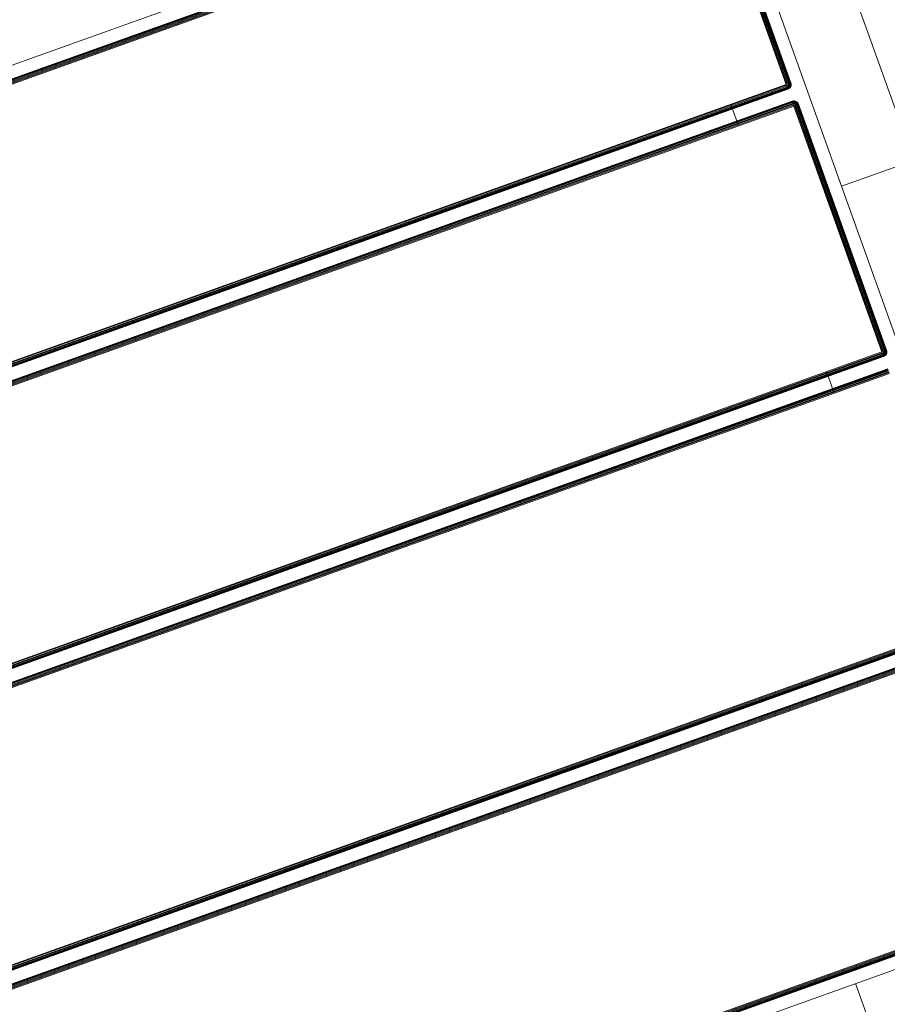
# Model space of a CAD drawing. Header units: millimetres. Extents: x -54833 to 17168, y -29122 to 68726.
# Tile 104 of 122: x -38628 to -38288, y 9542 to 9927. Entities that reach past the tile are written whole.
import ezdxf

# ---------------------------------------------------------------- set-up
doc = ezdxf.new("R2010")
doc.units = ezdxf.units.MM
for name, color, linetype, lineweight, true_color in [('Furniture-2', 7, 'Continuous', 9, 0xaaaaaa), ('Kohvikutool-1', 7, 'Continuous', 9, 0xaaaaaa), ('Surface Pattern-1', 7, 'Continuous', 9, 0x232323)]:
    doc.layers.add(name, color=color, linetype=linetype, lineweight=lineweight, true_color=true_color)

# ---------------------------------------------------------------- blocks, each defined once
blk = doc.blocks.new('MA_Kohvikultool - Kohvikutool_DWG-V96-1_ korruse plaan')
at = {"layer": 'Kohvikutool-1'}
for p, q in [((-165, 15), (-165, 465)), ((285, 465), (285, 15)), ((-159.97, 458), (-159.97, 22)), ((-159.86, 458), (-159.86, 22)), ((-159.67, 458), (-159.67, 22)), ((-159.41, 458), (-159.41, 22)), ((-159.09, 458), (-159.09, 22)), ((-158.74, 22), (-158.74, 458)), ((-158.36, 458), (-158.36, 22)), ((-158, 22), (-158, 458)), ((-55.75, 458), (-55.75, 22)), ((-55.39, 458), (-55.39, 22)), ((-55.01, 458), (-55.01, 22)), ((-54.66, 458), (-54.66, 22)), ((-54.34, 458), (-54.34, 22)), ((-54.08, 458), (-54.08, 22)), ((-53.89, 458), (-53.89, 22)), ((-53.78, 22), (-53.78, 458)), ((-48.72, 22), (-48.72, 458)), ((-48.61, 458), (-48.61, 22)), ((-48.42, 22), (-48.42, 458)), ((-48.16, 22), (-48.16, 458)), ((-47.84, 22), (-47.84, 458)), ((-47.49, 22), (-47.49, 458)), ((-47.11, 22), (-47.11, 458)), ((-46.75, 22), (-46.75, 458)), ((55.5, 458), (55.5, 22)), ((55.86, 458), (55.86, 22)), ((56.24, 458), (56.24, 22)), ((56.59, 458), (56.59, 22)), ((56.91, 458), (56.91, 22)), ((57.17, 458), (57.17, 22)), ((57.36, 458), (57.36, 22)), ((57.47, 22), (57.47, 458)), ((62.53, 22), (62.53, 458)), ((62.64, 458), (62.64, 22)), ((62.83, 22), (62.83, 458)), ((63.09, 22), (63.09, 458)), ((63.41, 22), (63.41, 458)), ((63.76, 22), (63.76, 458)), ((64.14, 22), (64.14, 458)), ((64.5, 22), (64.5, 458)), ((166.75, 458), (166.75, 22)), ((167.11, 458), (167.11, 22)), ((167.49, 458), (167.49, 22)), ((167.84, 458), (167.84, 22)), ((168.16, 458), (168.16, 22)), ((168.42, 458), (168.42, 22)), ((168.61, 458), (168.61, 22)), ((168.72, 22), (168.72, 458)), ((173.78, 458), (173.78, 22)), ((173.89, 22), (173.89, 458)), ((174.08, 22), (174.08, 458)), ((174.34, 22), (174.34, 458)), ((174.66, 22), (174.66, 458)), ((175.01, 22), (175.01, 458)), ((175.39, 22), (175.39, 458)), ((175.75, 22), (175.75, 458)), ((278, 458), (278, 22)), ((278.36, 458), (278.36, 22)), ((278.74, 22), (278.74, 458)), ((279.09, 22), (279.09, 458)), ((279.41, 22), (279.41, 458)), ((279.67, 22), (279.67, 458)), ((279.86, 22), (279.86, 458)), ((279.97, 22), (279.97, 458)), ((-194.5, 115), (-165, 115)), ((55.5, 45), (64.5, 45)), ((166.75, 45), (175.75, 45)), ((62.5, 23.89), (62.5, 22)), ((62.5, 23.89), (62.5, 22)), ((62.5, 22), (62.53, 21.64)), ((62.53, 22), (62.5, 22)), ((62.5, 22), (62.53, 21.64)), ((62.57, 21.64), (62.53, 22)), ((62.64, 22), (62.53, 22)), ((62.53, 21.64), (62.64, 21.26)), ((62.57, 21.64), (62.53, 21.64)), ((62.53, 21.64), (62.64, 21.26)), ((62.67, 21.66), (62.57, 21.64)), ((62.57, 21.64), (62.67, 21.28)), ((62.67, 21.66), (62.64, 22)), ((62.83, 22), (62.64, 22)), ((62.67, 21.28), (62.64, 21.26)), ((62.64, 21.26), (62.83, 20.91)), ((62.64, 21.26), (62.83, 20.91)), ((62.85, 21.7), (62.67, 21.66)), ((62.77, 21.32), (62.67, 21.66)), ((62.77, 21.32), (62.67, 21.28)), ((62.67, 21.28), (62.85, 20.92)), ((62.94, 21.38), (62.77, 21.32)), ((62.94, 20.98), (62.77, 21.32)), ((62.85, 21.7), (62.83, 22)), ((63.09, 22), (62.83, 22)), ((62.85, 20.92), (62.83, 20.91)), ((62.83, 20.91), (63.09, 20.59)), ((62.83, 20.91), (63.09, 20.59)), ((63.11, 21.74), (62.85, 21.7)), ((62.94, 21.38), (62.85, 21.7)), ((62.94, 20.98), (62.85, 20.92)), ((62.85, 20.92), (63.11, 20.61)), ((63.19, 21.48), (62.94, 21.38)), ((63.1, 21.08), (62.94, 21.38)), ((63.1, 21.08), (62.94, 20.98)), ((63.19, 20.69), (62.94, 20.98)), ((63.11, 21.74), (63.09, 22)), ((63.41, 22), (63.09, 22)), ((63.11, 20.61), (63.09, 20.59)), ((63.09, 20.59), (63.41, 20.33)), ((63.09, 20.59), (63.41, 20.33)), ((63.32, 21.23), (63.1, 21.08)), ((63.32, 20.82), (63.1, 21.08)), ((63.42, 21.8), (63.11, 21.74)), ((63.19, 21.48), (63.11, 21.74)), ((63.19, 20.69), (63.11, 20.61)), ((63.11, 20.61), (63.42, 20.35)), ((63.48, 21.6), (63.19, 21.48)), ((63.32, 21.23), (63.19, 21.48)), ((63.32, 20.82), (63.19, 20.69)), ((63.48, 20.44), (63.19, 20.69)), ((63.58, 21.4), (63.32, 21.23)), ((63.5, 21), (63.32, 21.23)), ((63.5, 21), (63.32, 20.82)), ((63.58, 20.6), (63.32, 20.82)), ((63.42, 21.8), (63.41, 22)), ((63.41, 22), (63.78, 21.87)), ((63.77, 21.93), (63.41, 22)), ((63.42, 20.35), (63.41, 20.33)), ((63.41, 20.33), (63.76, 20.14)), ((63.41, 20.33), (63.76, 20.14)), ((63.78, 21.87), (63.42, 21.8)), ((63.48, 21.6), (63.42, 21.8)), ((63.48, 20.44), (63.42, 20.35)), ((63.42, 20.35), (63.78, 20.17)), ((63.78, 21.87), (63.48, 21.6)), ((63.82, 21.73), (63.48, 21.6)), ((63.58, 21.4), (63.48, 21.6)), ((63.58, 20.6), (63.48, 20.44)), ((63.82, 20.27), (63.48, 20.44)), ((63.73, 21.23), (63.5, 21)), ((63.73, 20.82), (63.5, 21)), ((63.82, 21.73), (63.58, 21.4)), ((63.88, 21.6), (63.58, 21.4)), ((63.73, 21.23), (63.58, 21.4)), ((63.73, 20.82), (63.58, 20.6)), ((63.88, 20.44), (63.58, 20.6)), ((63.88, 21.6), (63.73, 21.23)), ((63.98, 21.48), (63.73, 21.23)), ((63.9, 21.08), (63.73, 21.23)), ((63.9, 21.08), (63.73, 20.82)), ((63.98, 20.69), (63.73, 20.82)), ((64.14, 21.97), (63.76, 22)), ((63.78, 20.17), (63.76, 20.14)), ((63.76, 20.14), (64.14, 20.03)), ((63.76, 20.14), (64.14, 20.03)), ((63.82, 20.27), (63.78, 20.17)), ((63.78, 20.17), (64.14, 20.07)), ((63.88, 20.44), (63.82, 20.27)), ((64.16, 20.17), (63.82, 20.27)), ((63.98, 20.69), (63.88, 20.44)), ((64.2, 20.35), (63.88, 20.44)), ((63.98, 21.48), (63.9, 21.08)), ((64.1, 21.38), (63.9, 21.08)), ((64.1, 20.98), (63.9, 21.08)), ((64.1, 20.98), (63.98, 20.69)), ((64.24, 20.61), (63.98, 20.69)), ((64.1, 21.38), (64.1, 20.98)), ((64.23, 21.32), (64.1, 20.98)), ((64.3, 20.92), (64.1, 20.98)), ((64.14, 21.97), (64.5, 22)), ((64.14, 20.07), (64.16, 20.17)), ((64.14, 20.07), (64.5, 20.03)), ((64.14, 20.07), (64.14, 20.03)), ((64.14, 20.03), (64.5, 20)), ((64.14, 20.03), (64.5, 20)), ((64.16, 20.17), (64.2, 20.35)), ((64.16, 20.17), (64.5, 20.14)), ((64.2, 20.35), (64.24, 20.61)), ((64.2, 20.35), (64.5, 20.33)), ((64.3, 20.92), (64.23, 21.32)), ((64.24, 20.61), (64.3, 20.92)), ((64.24, 20.61), (64.5, 20.59)), ((64.3, 21.3), (64.3, 20.92)), ((64.3, 20.92), (64.5, 20.91)), ((64.5, 20.91), (64.43, 21.27)), ((166.75, 22), (64.5, 22)), ((64.5, 22), (64.5, 21.64)), ((166.75, 21.64), (64.5, 21.64)), ((64.5, 21.26), (64.5, 21.64)), ((64.5, 21.26), (166.75, 21.26)), ((64.5, 20.91), (64.5, 21.26)), ((64.5, 20.91), (166.75, 20.91)), ((64.5, 20.91), (64.5, 20.59)), ((64.5, 20.59), (166.75, 20.59)), ((64.5, 20.59), (64.5, 20.33)), ((64.5, 20.33), (166.75, 20.33)), ((64.5, 20.33), (64.5, 20.14)), ((64.5, 20.14), (166.75, 20.14)), ((64.5, 20.14), (64.5, 20.03)), ((64.5, 20.03), (166.75, 20.03)), ((64.5, 20.03), (64.5, 20)), ((64.5, 20), (166.75, 20)), ((166.75, 20), (64.5, 20)), ((166.75, 22), (167.11, 22)), ((166.78, 21.64), (166.75, 22)), ((166.82, 21.27), (166.75, 21.64)), ((166.75, 21.26), (166.75, 20.91)), ((166.75, 20.91), (166.95, 20.92)), ((166.75, 20.91), (166.75, 20.59)), ((166.75, 20.59), (167.01, 20.61)), ((166.75, 20.59), (166.75, 20.33)), ((166.75, 20.33), (167.05, 20.35)), ((166.75, 20.33), (166.75, 20.14)), ((166.75, 20.14), (167.09, 20.17)), ((166.75, 20.14), (166.75, 20.03)), ((167.11, 20.07), (166.75, 20.03)), ((166.75, 20.03), (166.75, 20)), ((166.75, 20), (167.11, 20.03)), ((167.11, 20.03), (166.75, 20)), ((166.82, 21.27), (166.95, 20.92)), ((166.88, 21.28), (167.15, 20.98)), ((166.95, 20.92), (166.88, 21.28)), ((167.15, 20.98), (166.95, 20.92)), ((166.95, 20.92), (167.01, 20.61)), ((167.27, 20.69), (167.01, 20.61)), ((167.01, 20.61), (167.05, 20.35)), ((167.02, 21.32), (167.35, 21.08)), ((167.02, 21.32), (167.15, 20.98)), ((167.37, 20.44), (167.05, 20.35)), ((167.05, 20.35), (167.09, 20.17)), ((167.43, 20.27), (167.09, 20.17)), ((167.09, 20.17), (167.11, 20.07)), ((167.11, 22), (167.49, 22)), ((167.11, 20.07), (167.47, 20.17)), ((167.11, 20.03), (167.49, 20.14)), ((167.49, 20.14), (167.11, 20.03)), ((167.11, 20.03), (167.11, 20.07)), ((167.15, 21.38), (167.52, 21.23)), ((167.15, 21.38), (167.35, 21.08)), ((167.35, 21.08), (167.15, 20.98)), ((167.15, 20.98), (167.27, 20.69)), ((167.27, 21.48), (167.67, 21.4)), ((167.27, 21.48), (167.52, 21.23)), ((167.52, 20.82), (167.27, 20.69)), ((167.27, 20.69), (167.37, 20.44)), ((167.52, 21.23), (167.35, 21.08)), ((167.35, 21.08), (167.52, 20.82)), ((167.37, 21.6), (167.77, 21.6)), ((167.37, 21.6), (167.67, 21.4)), ((167.67, 20.6), (167.37, 20.44)), ((167.37, 20.44), (167.43, 20.27)), ((167.83, 21.8), (167.43, 21.73)), ((167.43, 21.73), (167.77, 21.6)), ((167.77, 20.44), (167.43, 20.27)), ((167.43, 20.27), (167.47, 20.17)), ((167.47, 20.17), (167.83, 20.35)), ((167.49, 20.14), (167.47, 20.17)), ((167.49, 22), (167.84, 22)), ((167.49, 22), (167.83, 21.8)), ((167.49, 20.14), (167.84, 20.33)), ((167.84, 20.33), (167.49, 20.14)), ((167.67, 21.4), (167.52, 21.23)), ((167.52, 21.23), (167.75, 21)), ((167.75, 21), (167.52, 20.82)), ((167.52, 20.82), (167.67, 20.6)), ((167.77, 21.6), (167.67, 21.4)), ((167.67, 21.4), (167.93, 21.23)), ((167.93, 20.82), (167.67, 20.6)), ((167.67, 20.6), (167.77, 20.44)), ((167.93, 21.23), (167.75, 21)), ((167.75, 21), (167.93, 20.82)), ((167.83, 21.8), (167.77, 21.6)), ((167.77, 21.6), (168.06, 21.48)), ((168.06, 20.69), (167.77, 20.44)), ((167.77, 20.44), (167.83, 20.35)), ((167.84, 22), (167.83, 21.8)), ((168.14, 21.74), (167.83, 21.8)), ((167.83, 20.35), (168.14, 20.61)), ((167.84, 20.33), (167.83, 20.35)), ((167.84, 22), (168.16, 22)), ((167.84, 20.33), (168.16, 20.59)), ((168.16, 20.59), (167.84, 20.33)), ((168.06, 21.48), (167.93, 21.23)), ((167.93, 21.23), (168.15, 21.08)), ((168.15, 21.08), (167.93, 20.82)), ((167.93, 20.82), (168.06, 20.69)), ((168.14, 21.74), (168.06, 21.48)), ((168.06, 21.48), (168.31, 21.38)), ((168.31, 20.98), (168.06, 20.69)), ((168.06, 20.69), (168.14, 20.61)), ((168.16, 22), (168.14, 21.74)), ((168.4, 21.7), (168.14, 21.74)), ((168.14, 20.61), (168.4, 20.92)), ((168.16, 20.59), (168.14, 20.61)), ((168.31, 21.38), (168.15, 21.08)), ((168.15, 21.08), (168.31, 20.98)), ((168.16, 22), (168.42, 22)), ((168.16, 20.59), (168.42, 20.91)), ((168.42, 20.91), (168.16, 20.59)), ((168.4, 21.7), (168.31, 21.38)), ((168.31, 21.38), (168.48, 21.32)), ((168.48, 21.32), (168.31, 20.98)), ((168.31, 20.98), (168.4, 20.92)), ((168.42, 22), (168.4, 21.7)), ((168.58, 21.66), (168.4, 21.7)), ((168.4, 20.92), (168.58, 21.28)), ((168.42, 20.91), (168.4, 20.92)), ((168.42, 22), (168.61, 22)), ((168.42, 20.91), (168.61, 21.26)), ((168.61, 21.26), (168.42, 20.91)), ((168.58, 21.66), (168.48, 21.32)), ((168.48, 21.32), (168.58, 21.28)), ((168.61, 22), (168.58, 21.66)), ((168.68, 21.64), (168.58, 21.66)), ((168.58, 21.28), (168.68, 21.64)), ((168.61, 21.26), (168.58, 21.28)), ((168.61, 22), (168.72, 22)), ((168.61, 21.26), (168.72, 21.64)), ((168.72, 21.64), (168.61, 21.26)), ((168.72, 22), (168.68, 21.64)), ((168.72, 21.64), (168.68, 21.64)), ((168.72, 22), (168.75, 22)), ((168.72, 21.64), (168.75, 22)), ((168.75, 22), (168.72, 21.64)), ((173.78, 22), (173.75, 22)), ((173.75, 22), (173.78, 21.64)), ((173.75, 22), (173.78, 21.64)), ((173.89, 22), (173.78, 22)), ((173.78, 22), (173.82, 21.64)), ((173.78, 21.64), (173.82, 21.64)), ((173.78, 21.64), (173.89, 21.26)), ((173.78, 21.64), (173.89, 21.26)), ((173.92, 21.66), (173.82, 21.64)), ((173.82, 21.64), (173.92, 21.28)), ((174.08, 22), (173.89, 22)), ((173.89, 22), (173.92, 21.66)), ((173.89, 21.26), (173.92, 21.28)), ((173.89, 21.26), (174.08, 20.91)), ((173.89, 21.26), (174.08, 20.91)), ((174.1, 21.7), (173.92, 21.66)), ((174.02, 21.32), (173.92, 21.66)), ((174.02, 21.32), (173.92, 21.28)), ((173.92, 21.28), (174.1, 20.92)), ((174.19, 21.38), (174.02, 21.32)), ((174.19, 20.98), (174.02, 21.32)), ((174.34, 22), (174.08, 22)), ((174.08, 22), (174.1, 21.7)), ((174.08, 20.91), (174.1, 20.92)), ((174.08, 20.91), (174.34, 20.59)), ((174.08, 20.91), (174.34, 20.59)), ((174.36, 21.74), (174.1, 21.7)), ((174.19, 21.38), (174.1, 21.7)), ((174.19, 20.98), (174.1, 20.92)), ((174.1, 20.92), (174.36, 20.61)), ((174.44, 21.48), (174.19, 21.38)), ((174.35, 21.08), (174.19, 21.38)), ((174.35, 21.08), (174.19, 20.98)), ((174.44, 20.69), (174.19, 20.98)), ((174.66, 22), (174.34, 22)), ((174.34, 22), (174.36, 21.74)), ((174.34, 20.59), (174.36, 20.61)), ((174.34, 20.59), (174.66, 20.33)), ((174.34, 20.59), (174.66, 20.33)), ((174.57, 21.23), (174.35, 21.08)), ((174.57, 20.82), (174.35, 21.08)), ((174.67, 21.8), (174.36, 21.74)), ((174.44, 21.48), (174.36, 21.74)), ((174.44, 20.69), (174.36, 20.61)), ((174.36, 20.61), (174.67, 20.35)), ((174.73, 21.6), (174.44, 21.48)), ((174.57, 21.23), (174.44, 21.48)), ((174.57, 20.82), (174.44, 20.69)), ((174.73, 20.44), (174.44, 20.69)), ((174.83, 21.4), (174.57, 21.23)), ((174.75, 21), (174.57, 21.23)), ((174.75, 21), (174.57, 20.82)), ((174.83, 20.6), (174.57, 20.82)), ((175.01, 22), (174.66, 22)), ((174.66, 22), (174.67, 21.8)), ((174.66, 20.33), (174.67, 20.35)), ((174.66, 20.33), (175.01, 20.14)), ((174.66, 20.33), (175.01, 20.14)), ((175.02, 21.93), (174.67, 21.8)), ((174.67, 21.8), (175.03, 21.87)), ((174.73, 21.6), (174.67, 21.8)), ((174.73, 20.44), (174.67, 20.35)), ((174.67, 20.35), (175.03, 20.17)), ((175.03, 21.87), (174.73, 21.6)), ((175.07, 21.73), (174.73, 21.6)), ((174.83, 21.4), (174.73, 21.6)), ((174.83, 20.6), (174.73, 20.44)), ((175.07, 20.27), (174.73, 20.44)), ((174.98, 21.23), (174.75, 21)), ((174.98, 20.82), (174.75, 21)), ((175.07, 21.73), (174.83, 21.4)), ((175.13, 21.6), (174.83, 21.4)), ((174.98, 21.23), (174.83, 21.4)), ((174.98, 20.82), (174.83, 20.6)), ((175.13, 20.44), (174.83, 20.6)), ((175.13, 21.6), (174.98, 21.23)), ((175.23, 21.48), (174.98, 21.23)), ((175.15, 21.08), (174.98, 21.23)), ((175.15, 21.08), (174.98, 20.82)), ((175.23, 20.69), (174.98, 20.82)), ((175.01, 20.14), (175.03, 20.17)), ((175.01, 20.14), (175.39, 20.03)), ((175.01, 20.14), (175.39, 20.03)), ((175.02, 21.93), (175.39, 22)), ((175.07, 20.27), (175.03, 20.17)), ((175.03, 20.17), (175.39, 20.07)), ((175.13, 20.44), (175.07, 20.27)), ((175.41, 20.17), (175.07, 20.27)), ((175.23, 20.69), (175.13, 20.44)), ((175.45, 20.35), (175.13, 20.44)), ((175.23, 21.48), (175.15, 21.08)), ((175.35, 21.38), (175.15, 21.08)), ((175.35, 20.98), (175.15, 21.08)), ((175.35, 20.98), (175.23, 20.69)), ((175.49, 20.61), (175.23, 20.69)), ((175.35, 21.38), (175.35, 20.98)), ((175.48, 21.32), (175.35, 20.98)), ((175.55, 20.92), (175.35, 20.98)), ((175.39, 21.97), (175.75, 22)), ((175.39, 20.07), (175.41, 20.17)), ((175.39, 20.03), (175.39, 20.07)), ((175.75, 20.03), (175.39, 20.07)), ((175.39, 20.03), (175.75, 20)), ((175.39, 20.03), (175.75, 20)), ((175.41, 20.17), (175.45, 20.35)), ((175.75, 20.14), (175.41, 20.17)), ((175.45, 20.35), (175.49, 20.61)), ((175.75, 20.33), (175.45, 20.35)), ((175.55, 20.92), (175.48, 21.32)), ((175.49, 20.61), (175.55, 20.92)), ((175.75, 20.59), (175.49, 20.61)), ((175.75, 21.26), (175.55, 20.92)), ((175.75, 20.91), (175.55, 20.92)), ((278, 22), (175.75, 22)), ((175.75, 22), (175.75, 21.64)), ((278, 21.64), (175.75, 21.64)), ((175.75, 21.64), (175.75, 21.26)), ((278, 21.26), (175.75, 21.26)), ((175.75, 21.26), (175.75, 20.91)), ((278, 20.91), (175.75, 20.91)), ((175.75, 20.91), (175.75, 20.59)), ((278, 20.59), (175.75, 20.59)), ((175.75, 20.59), (175.75, 20.33)), ((175.75, 20.33), (278, 20.33)), ((175.75, 20.33), (175.75, 20.14)), ((175.75, 20.14), (175.75, 20.03)), ((278, 20.14), (175.75, 20.14)), ((175.75, 20.03), (278, 20.03)), ((175.75, 20.03), (175.75, 20)), ((175.75, 20), (278, 20)), ((278, 20), (175.75, 20)), ((130.89, 15), (-10.89, 15)), ((130.89, -15), (130.89, 15)), ((130.89, 15), (155.34, 15)), ((130.89, 15), (130.89, -15)), ((285, 15), (155.34, 15)), ((295.67, -15), (130.89, -15))]:
    blk.add_line(p, q, dxfattribs=at)
blk = doc.blocks.new('MA_Kohvikultool - MA_Kohvikultool-V97-1_ korruse plaan')
blk.add_blockref('MA_Kohvikultool - Kohvikutool_DWG-V96-1_ korruse plaan', (111.57, -216.07))

msp = doc.modelspace()

# ---------------------------------------------------------------- hatches: boundary and pattern name
at = {"layer": 'Surface Pattern-1'}
h = msp.add_hatch(dxfattribs=at)
h.set_pattern_fill('FP_32', color=256, style=0, pattern_type=2)
h.set_pattern_definition([(270, (-41243.1, 7083), (600, 4e-14), []), (0, (-41243.1, 7083), (0, 600), [])])
h.paths.add_polyline_path([(-38793.29, 7685.8), (-37024.9, 11222.34), (-41583.52, 14657.51), (-42590, 14657.51), (-42590, 9948.51), (-40511.02, 9948.51), (-38798.43, 7692.57)])
h.paths.add_polyline_path([(-38545.68, 9194.95), (-38605.77, 9366.85), (-38600.42, 9368.77), (-38604.27, 9384.91), (-38518.41, 9415.62), (-38536.29, 9465.61), (-38630.45, 9431.93), (-38626.86, 9421.88), (-38655.1, 9411.77), (-38813.7, 9855.63), (-38785.61, 9865.68), (-38782.02, 9855.63), (-38358.32, 10007.2), (-38361.91, 10017.25), (-38333.66, 10027.35), (-38176.1, 9583.13), (-38203.15, 9573.45), (-38206.74, 9583.5), (-38300.9, 9549.81), (-38283.02, 9499.83), (-38195.42, 9531.06), (-38189.9, 9515.62), (-38183.31, 9517.98), (-38123.21, 9346.08), (-38544.66, 9195.32)])
h.paths.add_polyline_path([(-38530.38, 9241.26), (-38163.33, 9373.07), (-38173.11, 9400.4), (-38540.32, 9269.04), (-38531.4, 9244.11)])
h.paths.add_polyline_path([(-38490.16, 9425.73), (-38312.04, 9491.89), (-38329.15, 9539.71), (-38508.05, 9475.71), (-38490.21, 9425.84)])
h.paths.add_polyline_path([(-38639.66, 9546.75), (-38272.45, 9678.11), (-38274.16, 9682.88), (-38641.37, 9551.52)])
h.paths.add_polyline_path([(-38677.13, 9651.5), (-38309.92, 9782.86), (-38311.63, 9787.63), (-38678.84, 9656.27)])
h.paths.add_polyline_path([(-38714.61, 9756.25), (-38347.4, 9887.61), (-38351.2, 9891.63), (-38716.31, 9761.02)])
h.paths.add_polyline_path([(-39881.29, 9798.3), (-40031.09, 10222.64), (-39860.96, 10282.1), (-39859.04, 10276.75), (-39842.9, 10280.6), (-39812.19, 10194.74), (-39762.2, 10212.62), (-39795.89, 10306.78), (-39805.93, 10303.19), (-39816.04, 10331.43), (-39372.18, 10490.03), (-39362.14, 10461.95), (-39372.18, 10458.35), (-39220.61, 10034.65), (-39210.56, 10038.24), (-39200.46, 10009.99), (-39644.32, 9851.4), (-39654.36, 9879.48), (-39644.32, 9883.08), (-39678, 9977.23), (-39727.98, 9959.35), (-39696.75, 9871.75), (-39712.19, 9866.23), (-39709.83, 9859.64), (-39879.93, 9798.79)])
h.paths.add_polyline_path([(-39855.19, 9839.5), (-39827.41, 9849.44), (-39958.78, 10216.65), (-39986.55, 10206.71), (-39855.58, 9840.6)])
h.paths.add_polyline_path([(-39040.93, 9906.73), (-39347.19, 10753.02), (-38503.73, 11060.6), (-38195.4, 10215.06), (-39039.74, 9907.16)])
h.paths.add_polyline_path([(-39549.7, 9948.78), (-39544.93, 9950.49), (-39676.29, 10317.7), (-39680.31, 10313.89), (-39555.12, 9963.94)])
h.paths.add_polyline_path([(-38961.96, 9967.46), (-38956.67, 9969.38), (-39095.43, 10349.87), (-39100.71, 10347.95), (-39010.39, 10100.28)])
h.paths.add_polyline_path([(-39444.95, 9986.26), (-39440.18, 9987.96), (-39571.54, 10355.17), (-39576.31, 10353.47), (-39468.32, 10051.58)])
h.paths.add_polyline_path([(-39738.09, 9987.6), (-39688.1, 10005.48), (-39752.1, 10184.38), (-39802, 10166.25), (-39740.93, 9995.54)])
h.paths.add_polyline_path([(-38867.42, 10001.93), (-38862.14, 10003.86), (-39000.89, 10384.35), (-39006.17, 10382.42), (-38870.15, 10009.41)])
h.paths.add_polyline_path([(-39340.2, 10023.73), (-39336.19, 10027.54), (-39466.79, 10392.65), (-39471.57, 10390.94), (-39341.57, 10027.54)])
h.paths.add_polyline_path([(-38772.89, 10036.4), (-38767.6, 10038.33), (-38906.35, 10418.82), (-38911.64, 10416.89), (-38796.18, 10100.28)])
h.paths.add_polyline_path([(-38678.35, 10070.88), (-38673.07, 10072.8), (-38811.82, 10453.3), (-38817.1, 10451.37), (-38681.08, 10078.36)])
h.paths.add_polyline_path([(-38583.82, 10105.35), (-38578.53, 10107.28), (-38717.28, 10487.77), (-38722.57, 10485.84), (-38586.55, 10112.83)])
h.paths.add_polyline_path([(-38489.28, 10139.83), (-38484, 10141.75), (-38622.75, 10522.24), (-38628.03, 10520.32), (-38492.01, 10147.31)])
h.paths.add_polyline_path([(-38394.75, 10174.3), (-38389.46, 10176.23), (-38528.21, 10556.72), (-38533.5, 10554.79), (-38397.47, 10181.78)])
h.paths.add_polyline_path([(-38300.21, 10208.77), (-38233.86, 10232.97), (-38374.74, 10612.68), (-38438.96, 10589.26), (-38302.5, 10215.06)])
h.paths.add_polyline_path([(-38127.08, 10354.22), (-38137.18, 10382.47), (-38127.13, 10386.06), (-38278.7, 10809.77), (-38288.75, 10806.18), (-38298.86, 10834.42), (-37855, 10993.02), (-37844.95, 10964.93), (-37855, 10961.34), (-37821.32, 10867.18), (-37771.33, 10885.07), (-37802.57, 10972.66), (-37787.13, 10978.19), (-37789.48, 10984.78), (-37617.58, 11044.87), (-37468.22, 10621.78), (-37638.46, 10562.61), (-37640.27, 10567.66), (-37656.41, 10563.82), (-37687.12, 10649.67), (-37737.11, 10631.79), (-37703.43, 10537.64), (-37693.38, 10541.23), (-37683.28, 10512.98), (-38108.99, 10360.69)])
h.paths.add_polyline_path([(-39110.99, 10376.13), (-39105.7, 10378.06), (-39244.46, 10758.55), (-39249.67, 10756.42), (-39130.03, 10428.35)])
h.paths.add_polyline_path([(-39016.45, 10410.61), (-39011.17, 10412.53), (-39149.92, 10793.02), (-39155.2, 10791.1), (-39022.92, 10428.35)])
h.paths.add_polyline_path([(-38921.92, 10445.08), (-38916.63, 10447.01), (-39055.38, 10827.5), (-39060.67, 10825.57), (-38928.44, 10462.96)])
h.paths.add_polyline_path([(-38032.52, 10451.77), (-38027.75, 10453.48), (-38159.11, 10820.69), (-38163.13, 10816.88), (-38037.94, 10466.93)])
h.paths.add_polyline_path([(-38827.38, 10479.55), (-38822.1, 10481.48), (-38960.85, 10861.97), (-38966.13, 10860.04), (-38831.46, 10490.74)])
h.paths.add_polyline_path([(-37927.77, 10489.24), (-37923, 10490.95), (-38054.36, 10858.16), (-38059.13, 10856.46), (-37933.19, 10504.4)])
h.paths.add_polyline_path([(-38732.85, 10514.03), (-38727.56, 10515.95), (-38866.31, 10896.44), (-38871.6, 10894.52), (-38748.16, 10556.02)])
h.paths.add_polyline_path([(-37823.02, 10526.72), (-37819, 10530.52), (-37949.61, 10895.63), (-37954.38, 10893.93), (-37824.38, 10530.52)])
h.paths.add_polyline_path([(-38638.31, 10548.5), (-38633.03, 10550.43), (-38771.78, 10930.92), (-38777.06, 10928.99), (-38641.05, 10556.02)])
h.paths.add_polyline_path([(-38543.78, 10582.97), (-38538.49, 10584.9), (-38677.24, 10965.39), (-38682.53, 10963.46), (-38560.93, 10630.02)])
h.paths.add_polyline_path([(-38449.24, 10617.45), (-38382.89, 10641.64), (-38521.64, 11022.13), (-38587.99, 10997.94), (-38453.82, 10630.02)])
h.paths.add_polyline_path([(-37540.54, 10627.77), (-37512.76, 10637.7), (-37644.57, 11004.76), (-37671.9, 10994.98), (-37543.73, 10636.68)])
h.paths.add_polyline_path([(-37747.22, 10660.04), (-37697.32, 10678.17), (-37763.39, 10856.04), (-37811.21, 10838.94), (-37750.77, 10669.97)])
h.paths.add_polyline_path([(-42189.74, 10896.58), (-42493.57, 11228.53), (-42359.78, 11349.3), (-42356.39, 11345.62), (-42344.21, 11356.75), (-42279.86, 11289.7), (-42242.18, 11324.48), (-42310.01, 11397.96), (-42320.25, 11388.51), (-42340.59, 11410.56), (-41989.45, 11734.67), (-41969.1, 11712.62), (-41979.33, 11703.17), (-41674.12, 11372.5), (-41663.89, 11381.95), (-41643.54, 11359.9), (-41994.69, 11035.79), (-42015.03, 11057.84), (-42004.8, 11067.29), (-42074.32, 11139.2), (-42110.06, 11103.06), (-42049.9, 11035.18), (-42059.17, 11023.6), (-42057.41, 11018.73), (-42189.21, 10897.07)])
h.paths.add_polyline_path([(-39158.09, 10928.96), (-39316.85, 11372.75), (-39288.6, 11382.86), (-39285.01, 11372.81), (-39190.85, 11406.49), (-39208.73, 11456.48), (-39296.33, 11425.24), (-39301.85, 11440.69), (-39308.45, 11438.33), (-39368.54, 11610.23), (-38945.44, 11759.59), (-38885.98, 11589.45), (-38891.33, 11587.54), (-38887.49, 11571.4), (-38973.34, 11540.69), (-38955.46, 11490.7), (-38861.3, 11524.38), (-38864.9, 11534.43), (-38836.65, 11544.53), (-38678.06, 11100.68), (-38706.14, 11090.63), (-38709.73, 11100.68), (-39133.44, 10949.11), (-39129.84, 10939.06), (-39158.01, 10928.99)])
h.paths.add_polyline_path([(-42181.83, 10944.71), (-42160.16, 10964.72), (-42426.24, 11249.85), (-42446.1, 11231.02), (-42182.36, 10945.28)])
h.paths.add_polyline_path([(-39142.65, 11063.93), (-38775.44, 11195.29), (-38777.15, 11200.06), (-39144.36, 11068.7)])
h.paths.add_polyline_path([(-42131.98, 11126.81), (-42092.97, 11162.81), (-42221.84, 11302.43), (-42259.27, 11264.72), (-42133.12, 11128.04)])
h.paths.add_polyline_path([(-41943.42, 11164.76), (-41939.7, 11168.2), (-42204.21, 11454.79), (-42207.94, 11451.35), (-41949.93, 11171.81)])
h.paths.add_polyline_path([(-39180.12, 11168.68), (-38812.91, 11300.04), (-38814.62, 11304.81), (-39181.83, 11173.45)])
h.paths.add_polyline_path([(-41861.67, 11240.22), (-41857.95, 11243.66), (-42122.46, 11530.24), (-42126.19, 11526.8), (-41873.21, 11252.72)])
h.paths.add_polyline_path([(-39217.59, 11273.43), (-38850.38, 11404.79), (-38854.19, 11408.81), (-39219.3, 11278.2)])
h.paths.add_polyline_path([(-41779.92, 11315.67), (-41776.2, 11319.11), (-42040.71, 11605.7), (-42044.44, 11602.26), (-41787.37, 11323.75)])
h.paths.add_polyline_path([(-39162.61, 11416.6), (-38983.71, 11480.6), (-39003.71, 11529.82), (-39179.71, 11464.42), (-39162.79, 11417.12)])
h.paths.add_polyline_path([(-39318.65, 11555.91), (-38951.44, 11687.27), (-38961.37, 11715.05), (-39328.42, 11583.24), (-39320.93, 11562.28)])
h.paths.add_polyline_path([(-42432.23, 11815.94), (-42534.86, 11817.94), (-42532.86, 12715.94), (-41634.86, 12715.94), (-41634.86, 11815.94), (-42429.21, 11815.94)])
h.paths.add_polyline_path([(-41931.15, 11845.94), (-41931.11, 11845.94), (-41931.11, 12250.94), (-41936.73, 12250.94), (-41936.73, 11845.94)])
h.paths.add_polyline_path([(-41735.48, 11845.94), (-41664.86, 11845.94), (-41664.86, 12250.94), (-41735.48, 12250.94)])
h.paths.add_polyline_path([(-42434.23, 11845.94), (-42434.23, 12250.94), (-42439.86, 12250.94), (-42439.86, 11845.94)])
h.paths.add_polyline_path([(-41836.11, 11845.94), (-41830.48, 11845.94), (-41830.48, 12250.94), (-41836.11, 12250.94), (-41836.11, 12068.7)])
h.paths.add_polyline_path([(-42031.73, 11845.94), (-42031.73, 12250.94), (-42037.36, 12250.94), (-42037.36, 11845.94)])
h.paths.add_polyline_path([(-42132.36, 11845.94), (-42132.36, 12250.94), (-42137.98, 12250.94), (-42137.98, 11845.94)])
h.paths.add_polyline_path([(-42232.98, 11845.94), (-42232.98, 12250.94), (-42238.61, 12250.94), (-42238.61, 11845.94)])
h.paths.add_polyline_path([(-42339.23, 11845.94), (-42333.61, 11845.94), (-42333.61, 12250.94), (-42339.23, 12250.94), (-42339.23, 12068.7)])
h.paths.add_polyline_path([(-39869.91, 12045.94), (-39922.66, 12050.37), (-39958.61, 12057.7), (-39987.07, 12066.59), (-40024.85, 12082.4), (-40049.17, 12095.82), (-40080.28, 12116.6), (-40107, 12138.99), (-40129.36, 12161.6), (-40151.12, 12188.1), (-40173.71, 12222.56), (-40185.85, 12246.22), (-40199.29, 12278.63), (-40210.06, 12314.73), (-40216.91, 12351.82), (-40219.21, 12380.61), (-40218.98, 12417.73), (-40215.56, 12448.6), (-40207.79, 12486.33), (-40199.34, 12513), (-40186.16, 12545.18), (-40167.44, 12579.57), (-40149.94, 12605.38), (-40129.54, 12630.05), (-40104.42, 12655.22), (-40077.83, 12677.05), (-40043.37, 12699.64), (-40015.2, 12713.93), (-39984.98, 12726.05), (-39952.03, 12735.78), (-39918.08, 12742.25), (-39885.78, 12745.12), (-39848.2, 12744.91), (-39816.08, 12741.3), (-39781.4, 12734.17), (-39751.22, 12724.67), (-39715.15, 12709.46), (-39690.83, 12696.04), (-39659.72, 12675.26), (-39633, 12652.87), (-39610.64, 12630.27), (-39588.88, 12603.77), (-39566.29, 12569.3), (-39554.15, 12545.64), (-39540.71, 12513.23), (-39529.95, 12477.13), (-39523.33, 12441.29), (-39520.75, 12411.25), (-39521.12, 12373.09), (-39524.45, 12342.98), (-39532.21, 12305.55), (-39540.66, 12278.86), (-39553.84, 12246.69), (-39572.56, 12212.29), (-39590.06, 12186.48), (-39610.46, 12161.81), (-39635.58, 12136.64), (-39662.17, 12114.82), (-39696.63, 12092.22), (-39723.9, 12078.36), (-39755.02, 12065.82), (-39787.99, 12056.09), (-39826.04, 12048.99), (-39854.06, 12046.75), (-39869.9, 12045.94)])
h.paths.add_polyline_path([(-39869.91, 12085.94), (-39888.01, 12086.96), (-39877.19, 12086.28)])
h.paths.add_polyline_path([(-39854.06, 12086.75), (-39816.08, 12090.91), (-39785.53, 12097.86), (-39826.04, 12089.52), (-39852.01, 12086.95)])
h.paths.add_polyline_path([(-39916.33, 12089.82), (-39967.93, 12102.47), (-39920.57, 12090.44)])
h.paths.add_polyline_path([(-39975.21, 12104.77), (-40023.23, 12127.16), (-39981.23, 12106.91)])
h.paths.add_polyline_path([(-39736.93, 12116.4), (-39703.93, 12134.48), (-39679.9, 12151.39), (-39711.02, 12130.23), (-39731.8, 12119.14)])
h.paths.add_polyline_path([(-40029.78, 12130.76), (-40071.63, 12161.34), (-40033.84, 12133.19), (-40032.72, 12132.52)])
h.paths.add_polyline_path([(-40099.8, 12188.46), (-40131.75, 12231.03), (-40146.79, 12257.73), (-40122.55, 12216.66), (-40100.92, 12189.7)])
h.paths.add_polyline_path([(-39640.04, 12188.65), (-39616.65, 12217.73), (-39638.63, 12190.37)])
h.paths.add_polyline_path([(-39603.84, 12237.81), (-39586.74, 12270.61), (-39601.23, 12242.7)])
h.paths.add_polyline_path([(-41735.48, 12280.94), (-41664.86, 12280.94), (-41664.86, 12685.94), (-41735.48, 12685.94), (-41735.48, 12396.77)])
h.paths.add_polyline_path([(-41836.11, 12280.94), (-41830.48, 12280.94), (-41830.48, 12685.94), (-41836.11, 12685.94), (-41836.11, 12396.77)])
h.paths.add_polyline_path([(-42232.98, 12280.94), (-42232.98, 12685.94), (-42238.61, 12685.94), (-42238.61, 12280.94)])
h.paths.add_polyline_path([(-41936.73, 12280.94), (-41931.11, 12280.94), (-41931.11, 12685.94), (-41936.73, 12685.94), (-41936.73, 12396.77)])
h.paths.add_polyline_path([(-42434.23, 12280.94), (-42434.23, 12685.94), (-42439.86, 12685.94), (-42439.86, 12280.94)])
h.paths.add_polyline_path([(-42032.24, 12280.94), (-42031.73, 12280.94), (-42031.73, 12685.94), (-42037.36, 12685.94), (-42037.36, 12280.94)])
h.paths.add_polyline_path([(-42132.36, 12280.94), (-42132.36, 12685.94), (-42137.98, 12685.94), (-42137.98, 12280.94)])
h.paths.add_polyline_path([(-42333.61, 12280.94), (-42333.61, 12685.94), (-42339.23, 12685.94), (-42339.23, 12280.94)])
h.paths.add_polyline_path([(-40161.66, 12292.04), (-40174.72, 12342.64), (-40178.41, 12372.21), (-40171.49, 12325.21), (-40161.79, 12292.41)])
h.paths.add_polyline_path([(-39578.22, 12292.47), (-39567.29, 12330.09), (-39562.61, 12357.98), (-39571.19, 12315.59), (-39577.97, 12293.27)])
h.paths.add_polyline_path([(-39560.76, 12380.61), (-39560.75, 12380.7), (-39561.11, 12418.64), (-39560.76, 12380.7)])
h.paths.add_polyline_path([(-40179.24, 12381.13), (-40177.11, 12432.84), (-40179.55, 12387.08)])
h.paths.add_polyline_path([(-39563.78, 12441.69), (-39571.32, 12477.95), (-39564.83, 12446.98)])
h.paths.add_polyline_path([(-40176.11, 12442.24), (-40163.47, 12493.86), (-40175.49, 12446.5)])
h.paths.add_polyline_path([(-40161.16, 12501.14), (-40138.77, 12549.17), (-40159.02, 12507.16)])
h.paths.add_polyline_path([(-39590.46, 12528.99), (-39608.55, 12562), (-39625.46, 12586.03), (-39604.3, 12554.91), (-39593.21, 12534.14)])
h.paths.add_polyline_path([(-40135.17, 12555.71), (-40104.59, 12597.56), (-40132.66, 12559.9)])
h.paths.add_polyline_path([(-40077.47, 12625.73), (-40035.35, 12657.38), (-40008.2, 12672.72), (-40049.27, 12648.48), (-40074.01, 12628.86)])
h.paths.add_polyline_path([(-39662.72, 12625.89), (-39691.8, 12649.28), (-39666.39, 12628.89)])
h.paths.add_polyline_path([(-39711.88, 12662.09), (-39744.67, 12679.19), (-39716.77, 12664.7)])
h.paths.add_polyline_path([(-39973.89, 12687.59), (-39922.03, 12700.9), (-39893.72, 12704.34), (-39940.72, 12697.42), (-39969.07, 12689.31)])
h.paths.add_polyline_path([(-39766.53, 12687.71), (-39804.22, 12698.67), (-39770.59, 12688.95)])
h.paths.add_polyline_path([(-39825, 12702.24), (-39862.66, 12705.59), (-39825.21, 12702.26)])
h.paths.add_polyline_path([(-42024.12, 12748.72), (-42348.23, 13099.87), (-42326.18, 13120.22), (-42316.73, 13109.98), (-42244.82, 13179.51), (-42280.96, 13215.24), (-42348.84, 13155.09), (-42360.42, 13164.35), (-42365.29, 13162.59), (-42487.44, 13294.92), (-42155.49, 13598.75), (-42034.72, 13464.97), (-42038.4, 13461.58), (-42027.27, 13449.4), (-42094.32, 13385.04), (-42059.54, 13347.37), (-41986.06, 13415.19), (-41995.51, 13425.43), (-41973.46, 13445.78), (-41649.36, 13094.63), (-41671.4, 13074.28), (-41680.85, 13084.52), (-42011.52, 12779.31), (-42002.07, 12769.07), (-42011.52, 12760.35)])
h.paths.add_polyline_path([(-42064.91, 12881.38), (-41778.33, 13145.9), (-41781.76, 13149.62), (-42068.35, 12885.1)])
h.paths.add_polyline_path([(-42140.37, 12963.13), (-41853.78, 13227.65), (-41857.22, 13231.37), (-42143.8, 12966.85)])
h.paths.add_polyline_path([(-42215.82, 13044.88), (-41929.24, 13309.4), (-41932.67, 13313.12), (-42219.26, 13048.6)])
h.paths.add_polyline_path([(-42221.21, 13198.15), (-42081.59, 13327.02), (-42119.3, 13364.46), (-42255.72, 13235.54), (-42229.8, 13207.47)])
h.paths.add_polyline_path([(-42419.3, 13265.34), (-42134.17, 13531.42), (-42153, 13551.28), (-42439.31, 13287.02), (-42423, 13269.34)])

# ---------------------------------------------------------------- block references
at = {"layer": 'Furniture-2', "rotation": 109.6835469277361}
msp.add_blockref('MA_Kohvikultool - MA_Kohvikultool-V97-1_ korruse plaan', (-38414.06, 9566.08), dxfattribs=at)

doc.saveas('drawing.dxf')
